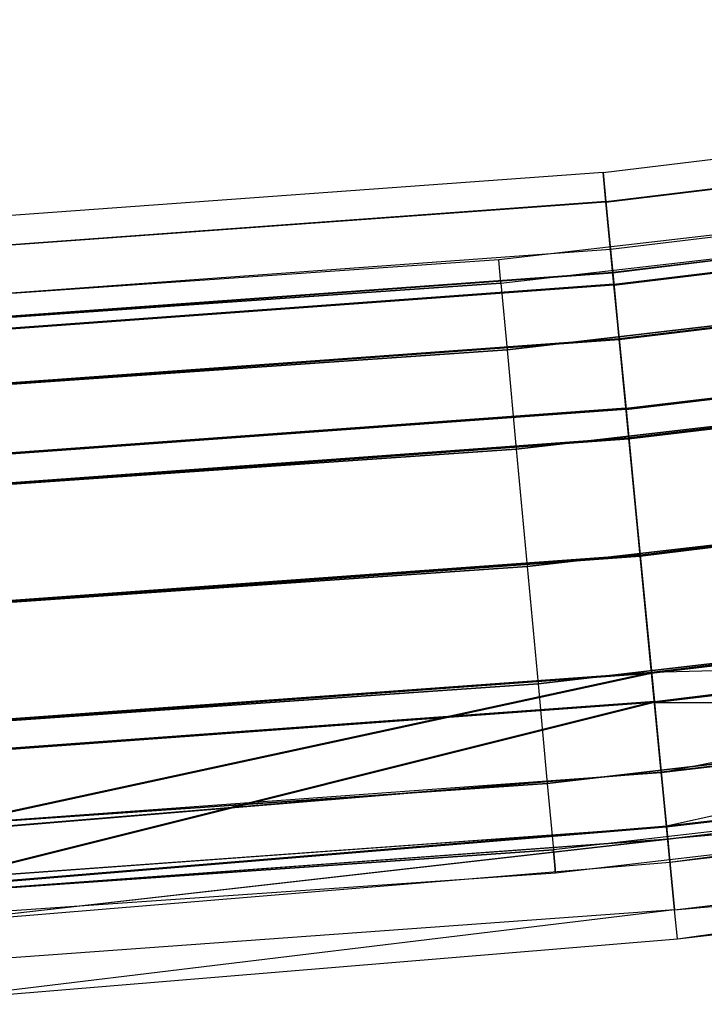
# Model space of a CAD drawing. Extents: x -176 to 176, y -176 to 176.
# Tile 148 of 208: x 12.67 to 17.11, y -175.11 to -168.71. Entities that reach past the tile are written whole.
import ezdxf

# ---------------------------------------------------------------- set-up
doc = ezdxf.new("R2010")
doc.units = 0
doc.header["$LTSCALE"] = 25.4
doc.layers.get('0').update_dxf_attribs({"linetype": 'CONTINUOUS'})

# ---------------------------------------------------------------- blocks, each defined once
blk = doc.blocks.new('BIURKOWA_B_STL')
at = {"color": 0}
for p, q in [((16.4556, -169.7041, 408), (24.6354, -168.7108, 408)), ((16.4556, -169.7041, 408), (24.6354, -168.7108, 408)), ((16.4556, -169.7041, 196.9955), (24.6354, -168.7108, 196.9955)), ((16.4556, -169.7041, 196.9955), (24.6354, -168.7108, 196.9955)), ((16.4738, -169.8915, 197.952), (24.6626, -168.8972, 197.952)), ((16.4738, -169.8915, 197.952), (24.6626, -168.8972, 197.952)), ((16.474, -169.8935, 407.0433), (24.6629, -168.8992, 407.0433)), ((16.474, -169.8935, 407.0433), (24.6629, -168.8992, 407.0433)), ((16.474, -169.8935, 408.9567), (24.6629, -168.8992, 408.9567)), ((16.474, -169.8935, 408.9567), (24.6629, -168.8992, 408.9567)), ((16.4741, -169.8949, 196.0397), (24.6631, -168.9006, 196.0397)), ((16.4741, -169.8949, 196.0397), (24.6631, -168.9006, 196.0397)), ((16.5039, -170.2017, 196.9955), (24.7076, -169.2056, 196.9955)), ((16.5039, -170.2017, 196.9955), (24.7076, -169.2056, 196.9955)), ((16.5039, -170.2017, 408), (24.7076, -169.2056, 408)), ((16.5039, -170.2017, 408), (24.7076, -169.2056, 408)), ((23.6247, -169.3602, 408), (15.7779, -170.2706, 408)), ((23.6247, -169.3602, 408), (15.7779, -170.2706, 408)), ((23.6247, -169.3602, 197), (15.7779, -170.2706, 197)), ((23.6247, -169.3602, 197), (15.7779, -170.2706, 197)), ((16.5184, -170.3513, 197.7607), (24.7293, -169.3543, 197.7607)), ((16.5184, -170.3513, 197.7607), (24.7293, -169.3543, 197.7607)), ((16.5186, -170.3532, 408.7654), (24.7296, -169.3562, 408.7654)), ((16.5186, -170.3532, 408.7654), (24.7296, -169.3562, 408.7654)), ((16.5186, -170.3532, 407.2346), (24.7296, -169.3562, 407.2346)), ((16.5186, -170.3532, 407.2346), (24.7296, -169.3562, 407.2346)), ((16.5187, -170.3547, 196.231), (24.7298, -169.3577, 196.231)), ((16.5187, -170.3547, 196.231), (24.7298, -169.3577, 196.231)), ((16.5259, -170.4289, 198.7638), (24.7406, -169.4315, 198.7638)), ((16.5259, -170.4289, 198.7638), (24.7406, -169.4315, 198.7638)), ((16.5263, -170.4329, 406.2322), (24.7412, -169.4354, 406.2322)), ((16.5263, -170.4329, 406.2322), (24.7412, -169.4354, 406.2322)), ((16.5263, -170.4329, 409.7678), (24.7412, -169.4354, 409.7678)), ((16.5263, -170.4329, 409.7678), (24.7412, -169.4354, 409.7678)), ((16.5265, -170.4352, 195.2299), (24.7415, -169.4377, 195.2299)), ((16.5265, -170.4352, 195.2299), (24.7415, -169.4377, 195.2299)), ((15.7919, -170.4221, 408.7654), (23.6458, -169.511, 408.7654)), ((15.7919, -170.4221, 408.7654), (23.6458, -169.511, 408.7654)), ((15.7919, -170.4221, 407.2346), (23.6458, -169.511, 407.2346)), ((15.7919, -170.4221, 407.2346), (23.6458, -169.511, 407.2346)), ((15.7919, -170.4221, 197.7654), (23.6458, -169.511, 197.7654)), ((15.7919, -170.4221, 197.7654), (23.6458, -169.511, 197.7654)), ((15.7919, -170.4221, 196.2346), (23.6458, -169.511, 196.2346)), ((15.7919, -170.4221, 196.2346), (23.6458, -169.511, 196.2346)), ((16.4556, -169.7041, 408), (8.2374, -170.3009, 408)), ((16.4556, -169.7041, 408), (8.2374, -170.3009, 408)), ((16.4556, -169.7041, 196.9955), (8.2374, -170.3009, 196.9955)), ((16.4556, -169.7041, 196.9955), (8.2374, -170.3009, 196.9955)), ((16.474, -169.8935, 407.0433), (16.4556, -169.7041, 408)), ((16.4556, -169.7041, 408), (16.474, -169.8935, 408.9567)), ((16.4556, -169.7041, 408), (16.474, -169.8935, 408.9567)), ((16.474, -169.8935, 407.0433), (16.4556, -169.7041, 408)), ((16.4741, -169.8949, 196.0397), (16.4556, -169.7041, 196.9955)), ((16.4556, -169.7041, 196.9955), (16.4738, -169.8915, 197.952)), ((16.4556, -169.7041, 196.9955), (16.4738, -169.8915, 197.952)), ((16.4741, -169.8949, 196.0397), (16.4556, -169.7041, 196.9955)), ((16.56, -170.7808, 198.4102), (24.7917, -169.7813, 198.4102)), ((16.56, -170.7808, 198.4102), (24.7917, -169.7813, 198.4102)), ((16.5604, -170.7848, 409.4142), (24.7923, -169.7852, 409.4142)), ((16.5604, -170.7848, 409.4142), (24.7923, -169.7852, 409.4142)), ((16.5604, -170.7848, 406.5858), (24.7923, -169.7852, 406.5858)), ((16.5604, -170.7848, 406.5858), (24.7923, -169.7852, 406.5858)), ((16.5606, -170.7871, 195.5834), (24.7926, -169.7876, 195.5834)), ((16.5606, -170.7871, 195.5834), (24.7926, -169.7876, 195.5834)), ((16.4738, -169.8915, 197.952), (8.2465, -170.489, 197.952)), ((16.4738, -169.8915, 197.952), (8.2465, -170.489, 197.952)), ((16.474, -169.8935, 408.9567), (8.2466, -170.491, 408.9567)), ((16.474, -169.8935, 408.9567), (8.2466, -170.491, 408.9567)), ((16.474, -169.8935, 407.0433), (8.2466, -170.491, 407.0433)), ((16.474, -169.8935, 407.0433), (8.2466, -170.491, 407.0433)), ((16.4741, -169.8949, 196.0397), (8.2467, -170.4925, 196.0397)), ((16.4741, -169.8949, 196.0397), (8.2467, -170.4925, 196.0397)), ((16.4738, -169.8915, 197.952), (16.5259, -170.4289, 198.7638)), ((16.4738, -169.8915, 197.952), (16.5259, -170.4289, 198.7638)), ((16.5263, -170.4329, 406.2322), (16.474, -169.8935, 407.0433)), ((16.474, -169.8935, 408.9567), (16.5263, -170.4329, 409.7678)), ((16.474, -169.8935, 408.9567), (16.5263, -170.4329, 409.7678)), ((16.5263, -170.4329, 406.2322), (16.474, -169.8935, 407.0433)), ((16.5265, -170.4352, 195.2299), (16.4741, -169.8949, 196.0397)), ((16.5265, -170.4352, 195.2299), (16.4741, -169.8949, 196.0397)), ((23.7057, -169.9404, 409.4142), (15.8319, -170.8538, 409.4142)), ((15.8319, -170.8538, 406.5858), (23.7057, -169.9404, 406.5858)), ((15.8319, -170.8538, 406.5858), (23.7057, -169.9404, 406.5858)), ((23.7057, -169.9404, 409.4142), (15.8319, -170.8538, 409.4142)), ((23.7057, -169.9404, 198.4142), (15.8319, -170.8538, 198.4142)), ((15.8319, -170.8538, 195.5858), (23.7057, -169.9404, 195.5858)), ((15.8319, -170.8538, 195.5858), (23.7057, -169.9404, 195.5858)), ((23.7057, -169.9404, 198.4142), (15.8319, -170.8538, 198.4142)), ((8.2616, -170.8003, 196.9955), (16.5039, -170.2017, 196.9955)), ((8.2616, -170.8003, 196.9955), (16.5039, -170.2017, 196.9955)), ((8.2616, -170.8003, 408), (16.5039, -170.2017, 408)), ((8.2616, -170.8003, 408), (16.5039, -170.2017, 408)), ((16.5184, -170.3513, 197.7607), (16.5039, -170.2017, 196.9955)), ((16.5039, -170.2017, 196.9955), (16.5187, -170.3547, 196.231)), ((16.5184, -170.3513, 197.7607), (16.5039, -170.2017, 196.9955)), ((16.5039, -170.2017, 196.9955), (16.5187, -170.3547, 196.231)), ((16.5186, -170.3532, 408.7654), (16.5039, -170.2017, 408)), ((16.5039, -170.2017, 408), (16.5186, -170.3532, 407.2346)), ((16.5186, -170.3532, 408.7654), (16.5039, -170.2017, 408)), ((16.5039, -170.2017, 408), (16.5186, -170.3532, 407.2346)), ((15.7779, -170.2706, 408), (7.8974, -170.8175, 408)), ((15.7779, -170.2706, 408), (7.8974, -170.8175, 408)), ((15.7779, -170.2706, 197), (7.8974, -170.8175, 197)), ((15.7779, -170.2706, 197), (7.8974, -170.8175, 197)), ((15.7919, -170.4221, 408.7654), (15.7779, -170.2706, 408)), ((15.7919, -170.4221, 408.7654), (15.7779, -170.2706, 408)), ((15.7919, -170.4221, 407.2346), (15.7779, -170.2706, 408)), ((15.7919, -170.4221, 407.2346), (15.7779, -170.2706, 408)), ((15.7919, -170.4221, 197.7654), (15.7779, -170.2706, 197)), ((15.7919, -170.4221, 197.7654), (15.7779, -170.2706, 197)), ((15.7919, -170.4221, 196.2346), (15.7779, -170.2706, 197)), ((15.7919, -170.4221, 196.2346), (15.7779, -170.2706, 197)), ((16.604, -171.2345, 199.3073), (24.8575, -170.2323, 199.3073)), ((16.604, -171.2345, 199.3073), (24.8575, -170.2323, 199.3073)), ((16.6046, -171.2401, 405.6903), (24.8584, -170.2379, 405.6903)), ((16.6046, -171.2401, 405.6903), (24.8584, -170.2379, 405.6903)), ((16.6046, -171.2401, 410.3097), (24.8584, -170.2379, 410.3097)), ((16.6046, -171.2401, 410.3097), (24.8584, -170.2379, 410.3097)), ((16.6048, -171.2427, 194.6892), (24.8587, -170.2405, 194.6892)), ((16.6048, -171.2427, 194.6892), (24.8587, -170.2405, 194.6892)), ((8.2689, -170.9505, 197.7607), (16.5184, -170.3513, 197.7607)), ((8.2689, -170.9505, 197.7607), (16.5184, -170.3513, 197.7607)), ((8.2689, -170.9524, 408.7654), (16.5186, -170.3532, 408.7654)), ((8.2689, -170.9524, 408.7654), (16.5186, -170.3532, 408.7654)), ((8.2689, -170.9524, 407.2346), (16.5186, -170.3532, 407.2346)), ((8.2689, -170.9524, 407.2346), (16.5186, -170.3532, 407.2346)), ((8.269, -170.9539, 196.231), (16.5187, -170.3547, 196.231)), ((8.269, -170.9539, 196.231), (16.5187, -170.3547, 196.231)), ((16.56, -170.7808, 198.4102), (16.5184, -170.3513, 197.7607)), ((16.56, -170.7808, 198.4102), (16.5184, -170.3513, 197.7607)), ((16.5604, -170.7848, 409.4142), (16.5186, -170.3532, 408.7654)), ((16.5186, -170.3532, 407.2346), (16.5604, -170.7848, 406.5858)), ((16.5604, -170.7848, 409.4142), (16.5186, -170.3532, 408.7654)), ((16.5186, -170.3532, 407.2346), (16.5604, -170.7848, 406.5858)), ((16.5187, -170.3547, 196.231), (16.5606, -170.7871, 195.5834)), ((16.5187, -170.3547, 196.231), (16.5606, -170.7871, 195.5834)), ((15.7919, -170.4221, 408.7654), (7.9044, -170.9696, 408.7654)), ((7.9044, -170.9696, 407.2346), (15.7919, -170.4221, 407.2346)), ((15.7919, -170.4221, 408.7654), (7.9044, -170.9696, 408.7654)), ((7.9044, -170.9696, 407.2346), (15.7919, -170.4221, 407.2346)), ((15.7919, -170.4221, 197.7654), (7.9044, -170.9696, 197.7654)), ((7.9044, -170.9696, 196.2346), (15.7919, -170.4221, 196.2346)), ((15.7919, -170.4221, 197.7654), (7.9044, -170.9696, 197.7654)), ((7.9044, -170.9696, 196.2346), (15.7919, -170.4221, 196.2346)), ((16.5259, -170.4289, 198.7638), (8.2726, -171.0283, 198.7638)), ((16.5259, -170.4289, 198.7638), (8.2726, -171.0283, 198.7638)), ((16.5263, -170.4329, 409.7678), (8.2728, -171.0323, 409.7678)), ((16.5263, -170.4329, 409.7678), (8.2728, -171.0323, 409.7678)), ((16.5263, -170.4329, 406.2322), (8.2728, -171.0323, 406.2322)), ((16.5263, -170.4329, 406.2322), (8.2728, -171.0323, 406.2322)), ((16.5265, -170.4352, 195.2299), (8.2729, -171.0347, 195.2299)), ((16.5265, -170.4352, 195.2299), (8.2729, -171.0347, 195.2299)), ((15.7919, -170.4221, 408.7654), (15.8319, -170.8538, 409.4142)), ((15.7919, -170.4221, 407.2346), (15.8319, -170.8538, 406.5858)), ((15.7919, -170.4221, 407.2346), (15.8319, -170.8538, 406.5858)), ((15.7919, -170.4221, 408.7654), (15.8319, -170.8538, 409.4142)), ((15.7919, -170.4221, 197.7654), (15.8319, -170.8538, 198.4142)), ((15.7919, -170.4221, 196.2346), (15.8319, -170.8538, 195.5858)), ((15.7919, -170.4221, 196.2346), (15.8319, -170.8538, 195.5858)), ((15.7919, -170.4221, 197.7654), (15.8319, -170.8538, 198.4142)), ((16.5259, -170.4289, 198.7638), (16.604, -171.2345, 199.3073)), ((16.5259, -170.4289, 198.7638), (16.604, -171.2345, 199.3073)), ((16.6046, -171.2401, 405.6903), (16.5263, -170.4329, 406.2322)), ((16.5263, -170.4329, 409.7678), (16.6046, -171.2401, 410.3097)), ((16.5263, -170.4329, 409.7678), (16.6046, -171.2401, 410.3097)), ((16.6046, -171.2401, 405.6903), (16.5263, -170.4329, 406.2322)), ((16.6048, -171.2427, 194.6892), (16.5265, -170.4352, 195.2299)), ((16.6048, -171.2427, 194.6892), (16.5265, -170.4352, 195.2299)), ((16.6225, -171.4249, 198.8454), (24.8852, -170.4216, 198.8454)), ((16.6225, -171.4249, 198.8454), (24.8852, -170.4216, 198.8454)), ((16.623, -171.4306, 409.8477), (24.886, -170.4273, 409.8477)), ((16.623, -171.4306, 409.8477), (24.886, -170.4273, 409.8477)), ((16.623, -171.4306, 406.1523), (24.886, -170.4273, 406.1523)), ((16.623, -171.4306, 406.1523), (24.886, -170.4273, 406.1523)), ((16.6233, -171.4332, 195.1512), (24.8864, -170.4298, 195.1512)), ((16.6233, -171.4332, 195.1512), (24.8864, -170.4298, 195.1512)), ((15.8918, -171.4999, 406.1523), (23.7953, -170.583, 406.1523)), ((15.8918, -171.4999, 406.1523), (23.7953, -170.583, 406.1523)), ((23.7953, -170.583, 409.8477), (15.8918, -171.4999, 409.8477)), ((23.7953, -170.583, 409.8477), (15.8918, -171.4999, 409.8477)), ((15.8918, -171.4999, 195.1522), (23.7953, -170.583, 195.1522)), ((15.8918, -171.4999, 195.1522), (23.7953, -170.583, 195.1522)), ((23.7953, -170.583, 198.8478), (15.8918, -171.4999, 198.8478)), ((23.7953, -170.583, 198.8478), (15.8918, -171.4999, 198.8478)), ((8.2897, -171.3815, 198.4102), (16.56, -170.7808, 198.4102)), ((8.2897, -171.3815, 198.4102), (16.56, -170.7808, 198.4102)), ((8.2899, -171.3854, 409.4142), (16.5604, -170.7848, 409.4142)), ((8.2899, -171.3854, 409.4142), (16.5604, -170.7848, 409.4142)), ((8.2899, -171.3854, 406.5858), (16.5604, -170.7848, 406.5858)), ((8.2899, -171.3854, 406.5858), (16.5604, -170.7848, 406.5858)), ((8.29, -171.3878, 195.5834), (16.5606, -170.7871, 195.5834)), ((8.29, -171.3878, 195.5834), (16.5606, -170.7871, 195.5834)), ((16.6225, -171.4249, 198.8454), (16.56, -170.7808, 198.4102)), ((16.6225, -171.4249, 198.8454), (16.56, -170.7808, 198.4102)), ((16.623, -171.4306, 409.8477), (16.5604, -170.7848, 409.4142)), ((16.5604, -170.7848, 406.5858), (16.623, -171.4306, 406.1523)), ((16.623, -171.4306, 409.8477), (16.5604, -170.7848, 409.4142)), ((16.5604, -170.7848, 406.5858), (16.623, -171.4306, 406.1523)), ((16.5606, -170.7871, 195.5834), (16.6233, -171.4332, 195.1512)), ((16.5606, -170.7871, 195.5834), (16.6233, -171.4332, 195.1512)), ((7.9244, -171.4027, 406.5858), (15.8319, -170.8538, 406.5858)), ((7.9244, -171.4027, 406.5858), (15.8319, -170.8538, 406.5858)), ((15.8319, -170.8538, 409.4142), (7.9244, -171.4027, 409.4142)), ((15.8319, -170.8538, 409.4142), (7.9244, -171.4027, 409.4142)), ((7.9244, -171.4027, 195.5858), (15.8319, -170.8538, 195.5858)), ((7.9244, -171.4027, 195.5858), (15.8319, -170.8538, 195.5858)), ((15.8319, -170.8538, 198.4142), (7.9244, -171.4027, 198.4142)), ((15.8319, -170.8538, 198.4142), (7.9244, -171.4027, 198.4142)), ((15.8319, -170.8538, 406.5858), (15.8918, -171.4999, 406.1523)), ((15.8319, -170.8538, 406.5858), (15.8918, -171.4999, 406.1523)), ((15.8319, -170.8538, 409.4142), (15.8918, -171.4999, 409.8477)), ((15.8319, -170.8538, 409.4142), (15.8918, -171.4999, 409.8477)), ((15.8319, -170.8538, 195.5858), (15.8918, -171.4999, 195.1522)), ((15.8319, -170.8538, 195.5858), (15.8918, -171.4999, 195.1522)), ((15.8319, -170.8538, 198.4142), (15.8918, -171.4999, 198.8478)), ((15.8319, -170.8538, 198.4142), (15.8918, -171.4999, 198.8478)), ((16.604, -171.2345, 199.3073), (8.3117, -171.8367, 199.3073)), ((16.604, -171.2345, 199.3073), (8.3117, -171.8367, 199.3073)), ((16.6046, -171.2401, 410.3097), (8.312, -171.8424, 410.3097)), ((16.6046, -171.2401, 410.3097), (8.312, -171.8424, 410.3097)), ((16.6046, -171.2401, 405.6903), (8.312, -171.8424, 405.6903)), ((16.6046, -171.2401, 405.6903), (8.312, -171.8424, 405.6903)), ((16.604, -171.2345, 199.3073), (16.6963, -172.1857, 199.5)), ((16.604, -171.2345, 199.3073), (16.6963, -172.1857, 199.5)), ((16.6969, -172.1924, 405.5), (16.6046, -171.2401, 405.6903)), ((16.6046, -171.2401, 410.3097), (16.6969, -172.1924, 410.5)), ((16.6046, -171.2401, 410.3097), (16.6969, -172.1924, 410.5)), ((16.6969, -172.1924, 405.5), (16.6046, -171.2401, 405.6903)), ((16.6963, -172.1857, 199.5), (24.9956, -171.1779, 199.5)), ((16.6963, -172.1857, 199.5), (24.9956, -171.1779, 199.5)), ((16.6963, -172.1857, 199), (24.9956, -171.1779, 199)), ((16.6963, -172.1857, 199), (24.9956, -171.1779, 199)), ((16.6969, -172.1924, 405.5), (24.9966, -171.1846, 405.5)), ((16.6969, -172.1924, 405.5), (24.9966, -171.1846, 405.5)), ((16.6969, -172.1924, 410.5), (24.9966, -171.1846, 410.5)), ((16.6969, -172.1924, 410.5), (24.9966, -171.1846, 410.5)), ((16.6969, -172.1924, 410), (24.9966, -171.1846, 410)), ((16.6969, -172.1924, 410), (24.9966, -171.1846, 410)), ((16.6969, -172.1924, 406), (24.9966, -171.1846, 406)), ((16.6969, -172.1924, 406), (24.9966, -171.1846, 406)), ((16.6971, -172.1946, 194.5), (24.9969, -171.1868, 194.5)), ((16.6971, -172.1946, 194.5), (24.9969, -171.1868, 194.5)), ((16.6971, -172.1946, 195), (24.9969, -171.1868, 195)), ((16.6971, -172.1946, 195), (24.9969, -171.1868, 195)), ((16.6048, -171.2427, 194.6892), (8.3121, -171.845, 194.6892)), ((16.6048, -171.2427, 194.6892), (8.3121, -171.845, 194.6892)), ((16.6971, -172.1946, 194.5), (16.6048, -171.2427, 194.6892)), ((16.6971, -172.1946, 194.5), (16.6048, -171.2427, 194.6892)), ((15.9624, -172.262, 406), (23.901, -171.341, 406)), ((15.9624, -172.262, 406), (23.901, -171.341, 406)), ((23.901, -171.341, 410), (15.9624, -172.262, 410)), ((23.901, -171.341, 410), (15.9624, -172.262, 410)), ((15.9624, -172.262, 195), (23.901, -171.341, 195)), ((15.9624, -172.262, 195), (23.901, -171.341, 195)), ((23.901, -171.341, 199), (15.9624, -172.262, 199)), ((23.901, -171.341, 199), (15.9624, -172.262, 199)), ((8.321, -172.0278, 198.8454), (16.6225, -171.4249, 198.8454)), ((8.321, -172.0278, 198.8454), (16.6225, -171.4249, 198.8454)), ((8.3212, -172.0335, 409.8477), (16.623, -171.4306, 409.8477)), ((8.3212, -172.0335, 409.8477), (16.623, -171.4306, 409.8477)), ((8.3212, -172.0335, 406.1523), (16.623, -171.4306, 406.1523)), ((8.3212, -172.0335, 406.1523), (16.623, -171.4306, 406.1523)), ((16.6963, -172.1857, 199), (16.6225, -171.4249, 198.8454)), ((16.6963, -172.1857, 199), (16.6225, -171.4249, 198.8454)), ((16.6969, -172.1924, 410), (16.623, -171.4306, 409.8477)), ((16.623, -171.4306, 406.1523), (16.6969, -172.1924, 406)), ((16.6969, -172.1924, 410), (16.623, -171.4306, 409.8477)), ((16.623, -171.4306, 406.1523), (16.6969, -172.1924, 406)), ((8.3214, -172.0361, 195.1512), (16.6233, -171.4332, 195.1512)), ((8.3214, -172.0361, 195.1512), (16.6233, -171.4332, 195.1512)), ((16.6233, -171.4332, 195.1512), (16.6971, -172.1946, 195)), ((16.6233, -171.4332, 195.1512), (16.6971, -172.1946, 195)), ((7.9544, -172.0508, 406.1523), (15.8918, -171.4999, 406.1523)), ((7.9544, -172.0508, 406.1523), (15.8918, -171.4999, 406.1523)), ((15.8918, -171.4999, 409.8477), (7.9544, -172.0508, 409.8477)), ((15.8918, -171.4999, 409.8477), (7.9544, -172.0508, 409.8477)), ((7.9544, -172.0508, 195.1522), (15.8918, -171.4999, 195.1522)), ((7.9544, -172.0508, 195.1522), (15.8918, -171.4999, 195.1522)), ((15.8918, -171.4999, 198.8478), (7.9544, -172.0508, 198.8478)), ((15.8918, -171.4999, 198.8478), (7.9544, -172.0508, 198.8478)), ((15.8918, -171.4999, 406.1523), (15.9624, -172.262, 406)), ((15.8918, -171.4999, 406.1523), (15.9624, -172.262, 406)), ((15.8918, -171.4999, 409.8477), (15.9624, -172.262, 410)), ((15.8918, -171.4999, 409.8477), (15.9624, -172.262, 410)), ((15.8918, -171.4999, 195.1522), (15.9624, -172.262, 195)), ((15.8918, -171.4999, 195.1522), (15.9624, -172.262, 195)), ((15.8918, -171.4999, 198.8478), (15.9624, -172.262, 199)), ((15.8918, -171.4999, 198.8478), (15.9624, -172.262, 199)), ((16.7701, -172.9475, 198.8505), (25.1062, -171.9353, 198.8505)), ((16.7701, -172.9475, 198.8505), (25.1062, -171.9353, 198.8505)), ((16.7708, -172.9542, 409.8477), (25.1072, -171.9419, 409.8477)), ((16.7708, -172.9542, 409.8477), (25.1072, -171.9419, 409.8477)), ((16.7708, -172.9542, 406.1523), (25.1072, -171.9419, 406.1523)), ((16.7708, -172.9542, 406.1523), (25.1072, -171.9419, 406.1523)), ((16.7709, -172.9557, 195.1529), (25.1074, -171.9435, 195.1529)), ((16.7709, -172.9557, 195.1529), (25.1074, -171.9435, 195.1529)), ((16.8334, -173.6, 406.5858), (25.1072, -171.9419, 406.1523)), ((16.8334, -173.6, 406.5858), (25.1072, -171.9419, 406.1523)), ((16.033, -173.0241, 406.1523), (24.0068, -172.099, 406.1523)), ((16.033, -173.0241, 406.1523), (24.0068, -172.099, 406.1523)), ((24.0068, -172.099, 409.8477), (16.033, -173.0241, 409.8477)), ((24.0068, -172.099, 409.8477), (16.033, -173.0241, 409.8477)), ((16.033, -173.0241, 195.1522), (24.0068, -172.099, 195.1522)), ((16.033, -173.0241, 195.1522), (24.0068, -172.099, 195.1522)), ((24.0068, -172.099, 198.8478), (16.033, -173.0241, 198.8478)), ((24.0068, -172.099, 198.8478), (16.033, -173.0241, 198.8478)), ((16.7886, -173.1379, 199.3125), (25.1339, -172.1246, 199.3125)), ((16.7886, -173.1379, 199.3125), (25.1339, -172.1246, 199.3125)), ((16.7892, -173.1446, 405.6903), (25.1348, -172.1313, 405.6903)), ((16.7892, -173.1446, 405.6903), (25.1348, -172.1313, 405.6903)), ((16.7892, -173.1446, 410.3097), (25.1348, -172.1313, 410.3097)), ((16.7892, -173.1446, 410.3097), (25.1348, -172.1313, 410.3097)), ((16.7894, -173.1462, 194.6909), (25.1351, -172.1328, 194.6909)), ((16.7894, -173.1462, 194.6909), (25.1351, -172.1328, 194.6909)), ((16.867, -173.9464, 198.7733), (25.1339, -172.1246, 199.3125)), ((16.867, -173.9464, 198.7733), (25.1339, -172.1246, 199.3125)), ((16.6963, -172.1857, 199.5), (8.3579, -172.7913, 199.5)), ((16.6963, -172.1857, 199.5), (8.3579, -172.7913, 199.5)), ((8.3579, -172.7913, 199), (16.6963, -172.1857, 199)), ((8.3579, -172.7913, 199), (16.6963, -172.1857, 199)), ((16.6969, -172.1924, 410.5), (8.3582, -172.798, 410.5)), ((16.6969, -172.1924, 410.5), (8.3582, -172.798, 410.5)), ((16.6969, -172.1924, 405.5), (8.3582, -172.798, 405.5)), ((16.6969, -172.1924, 405.5), (8.3582, -172.798, 405.5)), ((8.3582, -172.798, 410), (16.6969, -172.1924, 410)), ((8.3582, -172.798, 410), (16.6969, -172.1924, 410)), ((8.3582, -172.798, 406), (16.6969, -172.1924, 406)), ((8.3582, -172.798, 406), (16.6969, -172.1924, 406)), ((16.6971, -172.1946, 194.5), (8.3583, -172.8002, 194.5)), ((16.6971, -172.1946, 194.5), (8.3583, -172.8002, 194.5)), ((8.3583, -172.8002, 195), (16.6971, -172.1946, 195)), ((8.3583, -172.8002, 195), (16.6971, -172.1946, 195)), ((16.6963, -172.1857, 199.5), (16.7886, -173.1379, 199.3125)), ((16.6963, -172.1857, 199.5), (16.7886, -173.1379, 199.3125)), ((16.7701, -172.9475, 198.8505), (16.6963, -172.1857, 199)), ((16.7701, -172.9475, 198.8505), (16.6963, -172.1857, 199)), ((16.7892, -173.1446, 405.6903), (16.6969, -172.1924, 405.5)), ((16.6969, -172.1924, 410.5), (16.7892, -173.1446, 410.3097)), ((16.6969, -172.1924, 410.5), (16.7892, -173.1446, 410.3097)), ((16.7892, -173.1446, 405.6903), (16.6969, -172.1924, 405.5)), ((16.7708, -172.9542, 409.8477), (16.6969, -172.1924, 410)), ((16.6969, -172.1924, 406), (16.7708, -172.9542, 406.1523)), ((16.7708, -172.9542, 409.8477), (16.6969, -172.1924, 410)), ((16.6969, -172.1924, 406), (16.7708, -172.9542, 406.1523)), ((16.7894, -173.1462, 194.6909), (16.6971, -172.1946, 194.5)), ((16.7894, -173.1462, 194.6909), (16.6971, -172.1946, 194.5)), ((16.6971, -172.1946, 195), (16.7709, -172.9557, 195.1529)), ((16.6971, -172.1946, 195), (16.7709, -172.9557, 195.1529)), ((7.9897, -172.8154, 406), (15.9624, -172.262, 406)), ((7.9897, -172.8154, 406), (15.9624, -172.262, 406)), ((15.9624, -172.262, 410), (7.9897, -172.8154, 410)), ((15.9624, -172.262, 410), (7.9897, -172.8154, 410)), ((7.9897, -172.8154, 195), (15.9624, -172.262, 195)), ((7.9897, -172.8154, 195), (15.9624, -172.262, 195)), ((15.9624, -172.262, 199), (7.9897, -172.8154, 199)), ((15.9624, -172.262, 199), (7.9897, -172.8154, 199)), ((15.9624, -172.262, 406), (16.033, -173.0241, 406.1523)), ((15.9624, -172.262, 406), (16.033, -173.0241, 406.1523)), ((15.9624, -172.262, 410), (16.033, -173.0241, 409.8477)), ((15.9624, -172.262, 410), (16.033, -173.0241, 409.8477)), ((15.9624, -172.262, 195), (16.033, -173.0241, 195.1522)), ((15.9624, -172.262, 195), (16.033, -173.0241, 195.1522)), ((15.9624, -172.262, 199), (16.033, -173.0241, 198.8478)), ((15.9624, -172.262, 199), (16.033, -173.0241, 198.8478)), ((16.8334, -173.6, 409.4142), (25.2009, -172.584, 409.4142)), ((16.8334, -173.6, 409.4142), (25.2009, -172.584, 409.4142)), ((16.8335, -173.6008, 195.5866), (25.2011, -172.5848, 195.5866)), ((16.8335, -173.6008, 195.5866), (25.2011, -172.5848, 195.5866)), ((16.0929, -173.6702, 406.5858), (24.0964, -172.7417, 406.5858)), ((16.0929, -173.6702, 406.5858), (24.0964, -172.7417, 406.5858)), ((24.0964, -172.7417, 409.4142), (16.0929, -173.6702, 409.4142)), ((24.0964, -172.7417, 409.4142), (16.0929, -173.6702, 409.4142)), ((16.0929, -173.6702, 195.5858), (24.0964, -172.7417, 195.5858)), ((16.0929, -173.6702, 195.5858), (24.0964, -172.7417, 195.5858)), ((24.0964, -172.7417, 198.4142), (16.0929, -173.6702, 198.4142)), ((24.0964, -172.7417, 198.4142), (16.0929, -173.6702, 198.4142)), ((16.7701, -172.9475, 198.8505), (23.7486, -172.7842, 198.4198)), ((16.7701, -172.9475, 198.8505), (23.7486, -172.7842, 198.4198)), ((16.8329, -173.5945, 198.4198), (23.7486, -172.7842, 198.4198)), ((16.8329, -173.5945, 198.4198), (23.7486, -172.7842, 198.4198)), ((23.7494, -172.7897, 406.5858), (16.8334, -173.6, 406.5858)), ((23.7494, -172.7897, 406.5858), (16.8334, -173.6, 406.5858)), ((8.3949, -173.5557, 198.8505), (16.7701, -172.9475, 198.8505)), ((8.3949, -173.5557, 198.8505), (16.7701, -172.9475, 198.8505)), ((8.3952, -173.5625, 409.8477), (16.7708, -172.9542, 409.8477)), ((8.3952, -173.5625, 409.8477), (16.7708, -172.9542, 409.8477)), ((8.3952, -173.5625, 406.1523), (16.7708, -172.9542, 406.1523)), ((8.3952, -173.5625, 406.1523), (16.7708, -172.9542, 406.1523)), ((8.3953, -173.564, 195.1529), (16.7709, -172.9557, 195.1529)), ((8.3953, -173.564, 195.1529), (16.7709, -172.9557, 195.1529)), ((11.9021, -174.0021, 198.4198), (16.7701, -172.9475, 198.8505)), ((11.9021, -174.0021, 198.4198), (16.7701, -172.9475, 198.8505)), ((11.9024, -174.0076, 406.5858), (16.7708, -172.9542, 406.1523)), ((11.9024, -174.0076, 406.5858), (16.7708, -172.9542, 406.1523)), ((16.8329, -173.5945, 198.4198), (16.7701, -172.9475, 198.8505)), ((16.8329, -173.5945, 198.4198), (16.7701, -172.9475, 198.8505)), ((16.8334, -173.6, 409.4142), (16.7708, -172.9542, 409.8477)), ((16.7708, -172.9542, 406.1523), (16.8334, -173.6, 406.5858)), ((16.8334, -173.6, 409.4142), (16.7708, -172.9542, 409.8477)), ((16.7708, -172.9542, 406.1523), (16.8334, -173.6, 406.5858)), ((16.7709, -172.9557, 195.1529), (16.8335, -173.6008, 195.5866)), ((16.7709, -172.9557, 195.1529), (16.8335, -173.6008, 195.5866)), ((16.8675, -173.9519, 409.7678), (25.252, -172.9338, 409.7678)), ((16.8675, -173.9519, 409.7678), (25.252, -172.9338, 409.7678)), ((16.8676, -173.9527, 195.233), (25.2521, -172.9346, 195.233)), ((16.8676, -173.9527, 195.233), (25.2521, -172.9346, 195.233)), ((8.0251, -173.58, 406.1523), (16.033, -173.0241, 406.1523)), ((8.0251, -173.58, 406.1523), (16.033, -173.0241, 406.1523)), ((16.033, -173.0241, 409.8477), (8.0251, -173.58, 409.8477)), ((16.033, -173.0241, 409.8477), (8.0251, -173.58, 409.8477)), ((8.0251, -173.58, 195.1522), (16.033, -173.0241, 195.1522)), ((8.0251, -173.58, 195.1522), (16.033, -173.0241, 195.1522)), ((16.033, -173.0241, 198.8478), (8.0251, -173.58, 198.8478)), ((16.033, -173.0241, 198.8478), (8.0251, -173.58, 198.8478)), ((16.033, -173.0241, 406.1523), (16.0929, -173.6702, 406.5858)), ((16.033, -173.0241, 406.1523), (16.0929, -173.6702, 406.5858)), ((16.033, -173.0241, 409.8477), (16.0929, -173.6702, 409.4142)), ((16.033, -173.0241, 409.8477), (16.0929, -173.6702, 409.4142)), ((16.033, -173.0241, 195.1522), (16.0929, -173.6702, 195.5858)), ((16.033, -173.0241, 195.1522), (16.0929, -173.6702, 195.5858)), ((16.033, -173.0241, 198.8478), (16.0929, -173.6702, 198.4142)), ((16.033, -173.0241, 198.8478), (16.0929, -173.6702, 198.4142)), ((16.8752, -174.0315, 408.7654), (25.2636, -173.013, 408.7654)), ((16.8752, -174.0315, 408.7654), (25.2636, -173.013, 408.7654)), ((16.8753, -174.0317, 196.2352), (25.2636, -173.0132, 196.2352)), ((16.8753, -174.0317, 196.2352), (25.2636, -173.0132, 196.2352)), ((16.8899, -174.183, 197), (25.2636, -173.0132, 196.2352)), ((16.8899, -174.183, 197), (25.2636, -173.0132, 196.2352)), ((16.7886, -173.1379, 199.3125), (8.4041, -173.7468, 199.3125)), ((16.7886, -173.1379, 199.3125), (8.4041, -173.7468, 199.3125)), ((16.7892, -173.1446, 410.3097), (8.4044, -173.7536, 410.3097)), ((16.7892, -173.1446, 410.3097), (8.4044, -173.7536, 410.3097)), ((16.7892, -173.1446, 405.6903), (8.4044, -173.7536, 405.6903)), ((16.7892, -173.1446, 405.6903), (8.4044, -173.7536, 405.6903)), ((16.7894, -173.1462, 194.6909), (8.4045, -173.7551, 194.6909)), ((16.7894, -173.1462, 194.6909), (8.4045, -173.7551, 194.6909)), ((16.7886, -173.1379, 199.3125), (11.9262, -174.3548, 198.7733)), ((16.7886, -173.1379, 199.3125), (11.9262, -174.3548, 198.7733)), ((16.7892, -173.1446, 405.6903), (11.9266, -174.3604, 406.2322)), ((16.7892, -173.1446, 405.6903), (11.9266, -174.3604, 406.2322)), ((16.867, -173.9464, 198.7733), (16.7886, -173.1379, 199.3125)), ((16.867, -173.9464, 198.7733), (16.7886, -173.1379, 199.3125)), ((16.7892, -173.1446, 405.6903), (23.7975, -173.14, 406.2322)), ((16.7892, -173.1446, 405.6903), (23.7975, -173.14, 406.2322)), ((16.8675, -173.9519, 406.2322), (16.7892, -173.1446, 405.6903)), ((16.7892, -173.1446, 410.3097), (16.8675, -173.9519, 409.7678)), ((16.7892, -173.1446, 410.3097), (16.8675, -173.9519, 409.7678)), ((16.8675, -173.9519, 406.2322), (16.7892, -173.1446, 405.6903)), ((16.8676, -173.9527, 195.233), (16.7894, -173.1462, 194.6909)), ((16.8676, -173.9527, 195.233), (16.7894, -173.1462, 194.6909)), ((16.867, -173.9464, 198.7733), (23.7968, -173.1345, 198.7733)), ((16.867, -173.9464, 198.7733), (23.7968, -173.1345, 198.7733)), ((16.8675, -173.9519, 406.2322), (23.7975, -173.14, 406.2322)), ((16.8675, -173.9519, 406.2322), (23.7975, -173.14, 406.2322)), ((24.1563, -173.1711, 407.2346), (16.1329, -174.1019, 407.2346)), ((24.1563, -173.1711, 408.7654), (16.1329, -174.1019, 408.7654)), ((24.1563, -173.1711, 408.7654), (16.1329, -174.1019, 408.7654)), ((24.1563, -173.1711, 407.2346), (16.1329, -174.1019, 407.2346)), ((24.1563, -173.1711, 196.2346), (16.1329, -174.1019, 196.2346)), ((24.1563, -173.1711, 197.7654), (16.1329, -174.1019, 197.7654)), ((24.1563, -173.1711, 197.7654), (16.1329, -174.1019, 197.7654)), ((24.1563, -173.1711, 196.2346), (16.1329, -174.1019, 196.2346)), ((24.1774, -173.3218, 408), (16.147, -174.2535, 408)), ((24.1774, -173.3218, 408), (16.147, -174.2535, 408)), ((24.1774, -173.3218, 197), (16.147, -174.2535, 197)), ((24.1774, -173.3218, 197), (16.147, -174.2535, 197)), ((16.8752, -174.0315, 408.7654), (23.8292, -173.37, 408)), ((16.8752, -174.0315, 408.7654), (23.8292, -173.37, 408)), ((16.8899, -174.183, 197), (23.8292, -173.37, 197)), ((16.8899, -174.183, 197), (23.8292, -173.37, 197)), ((16.8899, -174.183, 408), (23.8292, -173.37, 408)), ((16.8899, -174.183, 408), (23.8292, -173.37, 408)), ((16.9198, -174.4913, 408.9567), (25.3303, -173.4701, 408.9567)), ((16.9198, -174.4913, 408.9567), (25.3303, -173.4701, 408.9567)), ((16.9198, -174.4915, 196.0438), (25.3304, -173.4703, 196.0438)), ((16.9198, -174.4915, 196.0438), (25.3304, -173.4703, 196.0438)), ((16.9382, -174.6807, 408), (25.3303, -173.4701, 408.9567)), ((16.9382, -174.6807, 408), (25.3303, -173.4701, 408.9567)), ((8.4265, -174.2105, 409.4142), (16.8334, -173.6, 409.4142)), ((8.4265, -174.2105, 409.4142), (16.8334, -173.6, 409.4142)), ((8.4266, -174.2113, 195.5866), (16.8335, -173.6008, 195.5866)), ((8.4266, -174.2113, 195.5866), (16.8335, -173.6008, 195.5866)), ((11.9021, -174.0021, 198.4198), (16.8329, -173.5945, 198.4198)), ((11.9021, -174.0021, 198.4198), (16.8329, -173.5945, 198.4198)), ((16.8334, -173.6, 406.5858), (11.9024, -174.0076, 406.5858)), ((16.8334, -173.6, 406.5858), (11.9024, -174.0076, 406.5858)), ((16.867, -173.9464, 198.7733), (16.8329, -173.5945, 198.4198)), ((16.867, -173.9464, 198.7733), (16.8329, -173.5945, 198.4198)), ((16.8334, -173.6, 406.5858), (16.8675, -173.9519, 406.2322)), ((16.8334, -173.6, 406.5858), (16.8675, -173.9519, 406.2322)), ((16.8752, -174.0315, 408.7654), (16.8334, -173.6, 409.4142)), ((16.8752, -174.0315, 408.7654), (16.8334, -173.6, 409.4142)), ((16.8335, -173.6008, 195.5866), (16.8753, -174.0317, 196.2352)), ((16.8335, -173.6008, 195.5866), (16.8753, -174.0317, 196.2352)), ((8.0551, -174.2281, 406.5858), (16.0929, -173.6702, 406.5858)), ((8.0551, -174.2281, 406.5858), (16.0929, -173.6702, 406.5858)), ((16.0929, -173.6702, 409.4142), (8.0551, -174.2281, 409.4142)), ((16.0929, -173.6702, 409.4142), (8.0551, -174.2281, 409.4142)), ((8.0551, -174.2281, 195.5858), (16.0929, -173.6702, 195.5858)), ((8.0551, -174.2281, 195.5858), (16.0929, -173.6702, 195.5858)), ((16.0929, -173.6702, 198.4142), (8.0551, -174.2281, 198.4142)), ((16.0929, -173.6702, 198.4142), (8.0551, -174.2281, 198.4142)), ((16.0929, -173.6702, 406.5858), (16.1329, -174.1019, 407.2346)), ((16.0929, -173.6702, 406.5858), (16.1329, -174.1019, 407.2346)), ((16.0929, -173.6702, 409.4142), (16.1329, -174.1019, 408.7654)), ((16.0929, -173.6702, 409.4142), (16.1329, -174.1019, 408.7654)), ((16.0929, -173.6702, 195.5858), (16.1329, -174.1019, 196.2346)), ((16.0929, -173.6702, 195.5858), (16.1329, -174.1019, 196.2346)), ((16.0929, -173.6702, 198.4142), (16.1329, -174.1019, 197.7654)), ((16.0929, -173.6702, 198.4142), (16.1329, -174.1019, 197.7654)), ((16.9198, -174.4915, 196.0438), (23.8972, -173.8654, 197)), ((16.9198, -174.4915, 196.0438), (23.8972, -173.8654, 197)), ((16.9382, -174.6807, 408), (23.8972, -173.8654, 408)), ((16.9382, -174.6807, 408), (23.8972, -173.8654, 408)), ((16.9382, -174.6807, 197), (23.8972, -173.8654, 197)), ((16.9382, -174.6807, 197), (23.8972, -173.8654, 197)), ((16.8675, -173.9519, 409.7678), (8.4436, -174.5637, 409.7678)), ((16.8675, -173.9519, 409.7678), (8.4436, -174.5637, 409.7678)), ((16.8676, -173.9527, 195.233), (8.4437, -174.5645, 195.233)), ((16.8676, -173.9527, 195.233), (8.4437, -174.5645, 195.233)), ((11.9262, -174.3548, 198.7733), (16.867, -173.9464, 198.7733)), ((11.9262, -174.3548, 198.7733), (16.867, -173.9464, 198.7733)), ((11.9266, -174.3604, 406.2322), (16.8675, -173.9519, 406.2322)), ((11.9266, -174.3604, 406.2322), (16.8675, -173.9519, 406.2322)), ((16.8675, -173.9519, 409.7678), (16.9198, -174.4913, 408.9567)), ((16.8675, -173.9519, 409.7678), (16.9198, -174.4913, 408.9567)), ((16.9198, -174.4915, 196.0438), (16.8676, -173.9527, 195.233)), ((16.9198, -174.4915, 196.0438), (16.8676, -173.9527, 195.233)), ((8.4475, -174.6436, 408.7654), (16.8752, -174.0315, 408.7654)), ((8.4475, -174.6436, 408.7654), (16.8752, -174.0315, 408.7654)), ((8.4475, -174.6438, 196.2352), (16.8753, -174.0317, 196.2352)), ((8.4475, -174.6438, 196.2352), (16.8753, -174.0317, 196.2352)), ((11.9424, -174.592, 408), (16.8752, -174.0315, 408.7654)), ((11.9424, -174.592, 408), (16.8752, -174.0315, 408.7654)), ((11.9424, -174.592, 197), (16.8753, -174.0317, 196.2352)), ((11.9424, -174.592, 197), (16.8753, -174.0317, 196.2352)), ((16.8899, -174.183, 408), (16.8752, -174.0315, 408.7654)), ((16.8899, -174.183, 408), (16.8752, -174.0315, 408.7654)), ((16.8753, -174.0317, 196.2352), (16.8899, -174.183, 197)), ((16.8753, -174.0317, 196.2352), (16.8899, -174.183, 197)), ((8.0751, -174.6612, 407.2346), (16.1329, -174.1019, 407.2346)), ((8.0751, -174.6612, 407.2346), (16.1329, -174.1019, 407.2346)), ((16.1329, -174.1019, 408.7654), (8.0751, -174.6612, 408.7654)), ((16.1329, -174.1019, 408.7654), (8.0751, -174.6612, 408.7654)), ((8.0751, -174.6612, 196.2346), (16.1329, -174.1019, 196.2346)), ((8.0751, -174.6612, 196.2346), (16.1329, -174.1019, 196.2346)), ((16.1329, -174.1019, 197.7654), (8.0751, -174.6612, 197.7654)), ((16.1329, -174.1019, 197.7654), (8.0751, -174.6612, 197.7654)), ((16.147, -174.2535, 408), (16.1329, -174.1019, 407.2346)), ((16.1329, -174.1019, 408.7654), (16.147, -174.2535, 408)), ((16.147, -174.2535, 408), (16.1329, -174.1019, 407.2346)), ((16.1329, -174.1019, 408.7654), (16.147, -174.2535, 408)), ((16.147, -174.2535, 197), (16.1329, -174.1019, 196.2346)), ((16.1329, -174.1019, 197.7654), (16.147, -174.2535, 197)), ((16.147, -174.2535, 197), (16.1329, -174.1019, 196.2346)), ((16.1329, -174.1019, 197.7654), (16.147, -174.2535, 197)), ((11.9424, -174.592, 197), (16.8899, -174.183, 197)), ((11.9424, -174.592, 197), (16.8899, -174.183, 197)), ((11.9424, -174.592, 408), (16.8899, -174.183, 408)), ((11.9424, -174.592, 408), (16.8899, -174.183, 408)), ((16.8899, -174.183, 197), (16.8899, -174.183, 408)), ((16.8899, -174.183, 197), (16.8899, -174.183, 408)), ((16.147, -174.2535, 408), (8.0821, -174.8133, 408)), ((16.147, -174.2535, 408), (8.0821, -174.8133, 408)), ((16.147, -174.2535, 197), (8.0821, -174.8133, 197)), ((16.147, -174.2535, 197), (8.0821, -174.8133, 197)), ((16.9198, -174.4913, 408.9567), (8.4698, -175.105, 408.9567)), ((16.9198, -174.4913, 408.9567), (8.4698, -175.105, 408.9567)), ((16.9198, -174.4915, 196.0438), (8.4698, -175.1052, 196.0438)), ((16.9198, -174.4915, 196.0438), (8.4698, -175.1052, 196.0438)), ((16.9198, -174.4913, 408.9567), (11.9765, -175.0909, 408)), ((16.9198, -174.4913, 408.9567), (11.9765, -175.0909, 408)), ((16.9198, -174.4915, 196.0438), (11.9765, -175.0909, 197)), ((16.9198, -174.4915, 196.0438), (11.9765, -175.0909, 197)), ((16.9382, -174.6807, 408), (16.9198, -174.4913, 408.9567)), ((16.9382, -174.6807, 408), (16.9198, -174.4913, 408.9567)), ((16.9382, -174.6807, 197), (16.9198, -174.4915, 196.0438)), ((16.9382, -174.6807, 197), (16.9198, -174.4915, 196.0438)), ((11.9765, -175.0909, 408), (16.9382, -174.6807, 408)), ((11.9765, -175.0909, 408), (16.9382, -174.6807, 408)), ((11.9765, -175.0909, 197), (16.9382, -174.6807, 197)), ((11.9765, -175.0909, 197), (16.9382, -174.6807, 197)), ((16.9382, -174.6807, 408), (16.9382, -174.6807, 197)), ((16.9382, -174.6807, 408), (16.9382, -174.6807, 197))]:
    blk.add_line(p, q, dxfattribs=at)

msp = doc.modelspace()

# ---------------------------------------------------------------- block references
at = {"color": 253}
msp.add_blockref('BIURKOWA_B_STL', (0, 0), dxfattribs=at)

doc.saveas('drawing.dxf')
